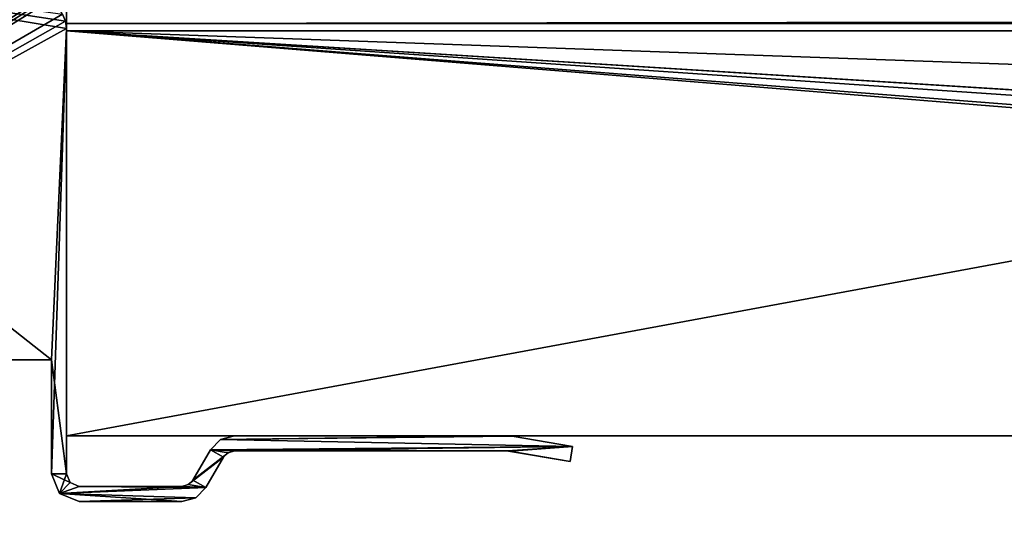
# Model space of a CAD drawing. Header units: millimetres. Extents: x -253 to 253, y -26 to 186.
# Tile 35 of 86: x -229 to -190, y -4 to 16. Entities that reach past the tile are written whole.
import ezdxf

# ---------------------------------------------------------------- set-up
doc = ezdxf.new("R2010")
doc.units = ezdxf.units.MM
doc.header["$LTSCALE"] = 52.148148
for name, color, linetype in [('12', 7, 'CONTINUOUS'), ('13', 7, 'CONTINUOUS'), ('14', 7, 'CONTINUOUS'), ('15', 7, 'CONTINUOUS'), ('252', 7, 'CONTINUOUS'), ('253', 7, 'CONTINUOUS'), ('280', 7, 'CONTINUOUS'), ('292', 7, 'CONTINUOUS'), ('293', 7, 'CONTINUOUS'), ('294', 7, 'CONTINUOUS'), ('295', 7, 'CONTINUOUS'), ('296', 7, 'CONTINUOUS'), ('297', 7, 'CONTINUOUS'), ('298', 7, 'CONTINUOUS'), ('299', 7, 'CONTINUOUS'), ('300', 7, 'CONTINUOUS'), ('301', 7, 'CONTINUOUS'), ('302', 7, 'CONTINUOUS'), ('303', 7, 'CONTINUOUS'), ('304', 7, 'CONTINUOUS'), ('305', 7, 'CONTINUOUS'), ('306', 7, 'CONTINUOUS'), ('307', 7, 'CONTINUOUS'), ('308', 7, 'CONTINUOUS'), ('309', 7, 'CONTINUOUS'), ('310', 7, 'CONTINUOUS'), ('311', 7, 'CONTINUOUS'), ('5', 7, 'CONTINUOUS'), ('7', 7, 'CONTINUOUS')]:
    doc.layers.add(name, color=color, linetype=linetype)

msp = doc.modelspace()

# ---------------------------------------------------------------- linework, layer by layer
at = {"layer": '12', "linetype": 'Continuous'}
for points in [[(227, 16.29, -430.711), (227, 16.991, -431.006), (-227, 16.29, -430.711), (227, 16.29, -430.711)], [(227, 16.991, -431.006), (-227, 16.991, -431.006), (-227, 16.29, -430.711), (227, 16.991, -431.006)], [(227, 16, -430.007), (227, 16.29, -430.711), (-227, 16, -430.007), (227, 16, -430.007)], [(-227, 16, -430.007), (227, 16.29, -430.711), (-227, 16.29, -430.711), (-227, 16, -430.007)]]:
    msp.add_3dface(points, dxfattribs=at)
at = {"layer": '13', "linetype": 'Continuous'}
for points in [[(-227, 16), (227, 16), (-227, 16, -430.007), (-227, 16)], [(227, 16), (227, 16, -430.007), (-227, 16, -430.007), (227, 16)]]:
    msp.add_3dface(points, dxfattribs=at)
at = {"layer": '14', "linetype": 'Continuous'}
for points in [[(-227, 0, -447), (-227, 16.991, -431.006), (-227, 84, -447), (-227, 0, -447)], [(-227, 16.991, -431.006), (-227, 0, -447), (-227, 16.29, -430.711), (-227, 16.991, -431.006)], [(-227, 0, -447), (-227, 16, -430.007), (-227, 16.29, -430.711), (-227, 0, -447)], [(-227, 0), (-227, 16), (-227, 16, -430.007), (-227, 0)], [(-227, 0, -447), (-227, 0), (-227, 16, -430.007), (-227, 0, -447)]]:
    msp.add_3dface(points, dxfattribs=at)
at = {"layer": '15', "linetype": 'Continuous'}
for points in [[(227, 0, -447), (-227, 0, -447), (227, 84, -447), (227, 0, -447)], [(227, 84, -447), (-227, 0, -447), (-227, 84, -447), (227, 84, -447)]]:
    msp.add_3dface(points, dxfattribs=at)
at = {"layer": '252', "linetype": 'Continuous'}
for points in [[(-227.6, 3), (-250.7, 3), (-248.268, 3, -18.051), (-227.6, 3)], [(-250.7, 3, -447), (-227.6, 3, -447), (-242.704, 3, -443.422), (-250.7, 3, -447)], [(-246.5, 3, -17.318), (-227.6, 3), (-248.268, 3, -18.051), (-246.5, 3, -17.318)], [(-227.6, 3), (-246.5, 3, -17.318), (-245.803, 3, -17.318), (-227.6, 3)], [(-245.802, 3, -18.818), (-227.6, 3), (-245.803, 3, -17.318), (-245.802, 3, -18.818)], [(-231.001, 3, -19.775), (-227.6, 3), (-245.802, 3, -18.818), (-231.001, 3, -19.775)], [(-242.704, 3, -443.422), (-227.6, 3, -447), (-232.546, 3, -413.422), (-242.704, 3, -443.422)], [(-227.6, 3, -447), (-229.5, 3, -352.326), (-232.546, 3, -413.422), (-227.6, 3, -447)], [(-229.5, 3, -19.775), (-227.6, 3), (-231.001, 3, -19.775), (-229.5, 3, -19.775)], [(-227.6, 3, -447), (-227.6, 3), (-229.5, 3, -352.326), (-227.6, 3, -447)], [(-229.5, 3, -352.326), (-227.6, 3), (-229.5, 3, -348.818), (-229.5, 3, -352.326)], [(-229.5, 3, -348.818), (-227.6, 3), (-229.5, 3, -339.821), (-229.5, 3, -348.818)], [(-229.5, 3, -339.821), (-227.6, 3), (-229.5, 3, -120.281), (-229.5, 3, -339.821)], [(-229.5, 3, -120.281), (-227.6, 3), (-229.5, 3, -120.011), (-229.5, 3, -120.281)], [(-229.5, 3, -120.011), (-227.6, 3), (-229.5, 3, -118.281), (-229.5, 3, -120.011)], [(-229.5, 3, -118.281), (-227.6, 3), (-229.5, 3, -118.011), (-229.5, 3, -118.281)], [(-229.5, 3, -118.011), (-227.6, 3), (-229.5, 3, -116.002), (-229.5, 3, -118.011)], [(-229.5, 3, -116.002), (-227.6, 3), (-229.5, 3, -115.726), (-229.5, 3, -116.002)], [(-229.5, 3, -115.726), (-227.6, 3), (-229.5, 3, -115.531), (-229.5, 3, -115.726)], [(-229.5, 3, -115.531), (-227.6, 3), (-229.5, 3, -115.229), (-229.5, 3, -115.531)], [(-229.5, 3, -115.229), (-227.6, 3), (-229.5, 3, -114.287), (-229.5, 3, -115.229)], [(-229.5, 3, -114.287), (-227.6, 3), (-229.5, 3, -113.997), (-229.5, 3, -114.287)], [(-229.5, 3, -113.997), (-227.6, 3), (-229.5, 3, -113.796), (-229.5, 3, -113.997)], [(-229.5, 3, -113.796), (-227.6, 3), (-229.5, 3, -113.517), (-229.5, 3, -113.796)], [(-229.5, 3, -113.517), (-227.6, 3), (-229.5, 3, -112.152), (-229.5, 3, -113.517)], [(-229.5, 3, -112.152), (-227.6, 3), (-229.5, 3, -111.875), (-229.5, 3, -112.152)], [(-229.5, 3, -111.875), (-227.6, 3), (-229.5, 3, -111.691), (-229.5, 3, -111.875)], [(-229.5, 3, -111.691), (-227.6, 3), (-229.5, 3, -111.388), (-229.5, 3, -111.691)], [(-229.5, 3, -111.388), (-227.6, 3), (-229.5, 3, -110.435), (-229.5, 3, -111.388)], [(-229.5, 3, -110.435), (-227.6, 3), (-229.5, 3, -110.144), (-229.5, 3, -110.435)], [(-229.5, 3, -110.144), (-227.6, 3), (-229.5, 3, -109.954), (-229.5, 3, -110.144)], [(-229.5, 3, -109.954), (-227.6, 3), (-229.5, 3, -109.675), (-229.5, 3, -109.954)], [(-229.5, 3, -109.675), (-227.6, 3), (-229.5, 3, -107.503), (-229.5, 3, -109.675)], [(-229.5, 3, -107.503), (-227.6, 3), (-229.5, 3, -107.179), (-229.5, 3, -107.503)], [(-229.5, 3, -107.179), (-227.6, 3), (-229.5, 3, -103.319), (-229.5, 3, -107.179)], [(-229.5, 3, -103.319), (-227.6, 3), (-229.5, 3, -103.05), (-229.5, 3, -103.319)], [(-229.5, 3, -103.05), (-227.6, 3), (-229.5, 3, -101.396), (-229.5, 3, -103.05)], [(-229.5, 3, -101.396), (-227.6, 3), (-229.5, 3, -101.127), (-229.5, 3, -101.396)], [(-229.5, 3, -101.127), (-227.6, 3), (-229.5, 3, -99.473), (-229.5, 3, -101.127)], [(-229.5, 3, -99.473), (-227.6, 3), (-229.5, 3, -99.204), (-229.5, 3, -99.473)], [(-229.5, 3, -99.204), (-227.6, 3), (-229.5, 3, -19.818), (-229.5, 3, -99.204)], [(-229.5, 3, -19.818), (-227.6, 3), (-229.5, 3, -19.797), (-229.5, 3, -19.818)], [(-229.5, 3, -19.797), (-227.6, 3), (-229.5, 3, -19.775), (-229.5, 3, -19.797)]]:
    msp.add_3dface(points, dxfattribs=at)
at = {"layer": '253', "linetype": 'Continuous'}
for points in [[(-250.7, 3), (-227.6, 21.819), (-234.501, 22.5), (-250.7, 3)], [(-227.6, 21.819), (-250.7, 3), (-227.6, 17.538), (-227.6, 21.819)], [(-227.6, 17.538), (-250.7, 3), (-227.582, 17.404), (-227.6, 17.538)], [(-227.582, 17.404), (-250.7, 3), (-227.528, 17.281), (-227.582, 17.404)], [(-227.528, 17.281), (-250.7, 3), (-227.157, 16.662), (-227.528, 17.281)], [(-227.157, 16.662), (-250.7, 3), (-227.04, 16.39), (-227.157, 16.662)], [(-227.04, 16.39), (-250.7, 3), (-227, 16.096), (-227.04, 16.39)], [(-250.7, 3), (-227.6, 3), (-227, 16.096), (-250.7, 3)], [(-227, 16.096), (-227.6, 3), (-227.6, -1.5), (-227, 16.096)], [(-227, -1.5), (-227, 16.096), (-227.6, -1.5), (-227, -1.5)], [(-220.915, -0.15), (-221.318, -0.552), (-207.001, -0.429), (-220.915, -0.15)], [(-220.366, -0.003), (-220.915, -0.15), (-209.587, -0.003), (-220.366, -0.003)], [(-209.587, -0.003), (-220.915, -0.15), (-209.486, -0.007), (-209.587, -0.003)], [(-209.486, -0.007), (-220.915, -0.15), (-209.385, -0.02), (-209.486, -0.007)], [(-209.385, -0.02), (-220.915, -0.15), (-207.001, -0.429), (-209.385, -0.02)], [(-221.318, -0.552), (-222.01, -1.75), (-220.616, -0.669), (-221.318, -0.552)], [(-220.616, -0.669), (-222.01, -1.75), (-220.799, -0.852), (-220.616, -0.669)], [(-207.001, -0.429), (-221.318, -0.552), (-220.366, -0.602), (-207.001, -0.429)], [(-220.366, -0.602), (-221.318, -0.552), (-220.616, -0.669), (-220.366, -0.602)], [(-209.578, -0.602), (-207.001, -0.429), (-220.366, -0.602), (-209.578, -0.602)], [(-209.533, -0.606), (-207.001, -0.429), (-209.578, -0.602), (-209.533, -0.606)], [(-209.487, -0.614), (-207.001, -0.429), (-209.533, -0.606), (-209.487, -0.614)], [(-207.103, -1.023), (-207.001, -0.429), (-209.487, -0.614), (-207.103, -1.023)], [(-222.01, -1.75), (-222.193, -1.933), (-220.799, -0.852), (-222.01, -1.75)], [(-220.799, -0.852), (-222.193, -1.933), (-221.491, -2.05), (-220.799, -0.852)], [(-227.278, -2.278), (-227, -1.5), (-227.6, -1.5), (-227.278, -2.278)], [(-226.854, -1.854), (-227, -1.5), (-227.278, -2.278), (-226.854, -1.854)], [(-226.5, -2), (-226.854, -1.854), (-227.278, -2.278), (-226.5, -2)], [(-222.193, -1.933), (-222.443, -2), (-221.491, -2.05), (-222.193, -1.933)], [(-222.443, -2), (-226.5, -2), (-227.278, -2.278), (-222.443, -2)], [(-221.491, -2.05), (-222.443, -2), (-227.278, -2.278), (-221.491, -2.05)], [(-221.893, -2.452), (-221.491, -2.05), (-227.278, -2.278), (-221.893, -2.452)], [(-226.5, -2.6), (-221.893, -2.452), (-227.278, -2.278), (-226.5, -2.6)], [(-222.443, -2.6), (-221.893, -2.452), (-226.5, -2.6), (-222.443, -2.6)]]:
    msp.add_3dface(points, dxfattribs=at)
at = {"layer": '280', "linetype": 'Continuous'}
for points in [[(-227.6, 3, -447), (-250.7, 3, -447), (-248.75, 19.695, -447), (-227.6, 3, -447)], [(-227, 16.096, -447), (-227.6, 3, -447), (-248.75, 19.695, -447), (-227, 16.096, -447)], [(-227.04, 16.39, -447), (-227, 16.096, -447), (-248.75, 19.695, -447), (-227.04, 16.39, -447)], [(-227.157, 16.662, -447), (-227.04, 16.39, -447), (-248.75, 19.695, -447), (-227.157, 16.662, -447)], [(-227, -1.5, -447), (-227.6, 3, -447), (-227, 16.096, -447), (-227, -1.5, -447)], [(-227.6, -1.5, -447), (-227.6, 3, -447), (-227, -1.5, -447), (-227.6, -1.5, -447)], [(-220.915, -0.15, -447), (-207.001, -0.429, -447), (-221.318, -0.552, -447), (-220.915, -0.15, -447)], [(-220.366, -0.003, -447), (-209.385, -0.02, -447), (-220.915, -0.15, -447), (-220.366, -0.003, -447)], [(-209.385, -0.02, -447), (-207.001, -0.429, -447), (-220.915, -0.15, -447), (-209.385, -0.02, -447)], [(-209.486, -0.007, -447), (-209.385, -0.02, -447), (-220.366, -0.003, -447), (-209.486, -0.007, -447)], [(-209.587, -0.003, -447), (-209.486, -0.007, -447), (-220.366, -0.003, -447), (-209.587, -0.003, -447)], [(-221.318, -0.552, -447), (-220.799, -0.852, -447), (-222.01, -1.75, -447), (-221.318, -0.552, -447)], [(-207.001, -0.429, -447), (-209.578, -0.602, -447), (-221.318, -0.552, -447), (-207.001, -0.429, -447)], [(-220.616, -0.669, -447), (-220.799, -0.852, -447), (-221.318, -0.552, -447), (-220.616, -0.669, -447)], [(-220.366, -0.602, -447), (-220.616, -0.669, -447), (-221.318, -0.552, -447), (-220.366, -0.602, -447)], [(-209.578, -0.602, -447), (-220.366, -0.602, -447), (-221.318, -0.552, -447), (-209.578, -0.602, -447)], [(-209.533, -0.606, -447), (-209.578, -0.602, -447), (-207.001, -0.429, -447), (-209.533, -0.606, -447)], [(-207.103, -1.023, -447), (-209.533, -0.606, -447), (-207.001, -0.429, -447), (-207.103, -1.023, -447)], [(-209.487, -0.614, -447), (-209.533, -0.606, -447), (-207.103, -1.023, -447), (-209.487, -0.614, -447)], [(-220.799, -0.852, -447), (-221.491, -2.05, -447), (-222.01, -1.75, -447), (-220.799, -0.852, -447)], [(-227.278, -2.278, -447), (-227.6, -1.5, -447), (-226.854, -1.854, -447), (-227.278, -2.278, -447)], [(-226.854, -1.854, -447), (-227.6, -1.5, -447), (-227, -1.5, -447), (-226.854, -1.854, -447)], [(-226.5, -2, -447), (-227.278, -2.278, -447), (-226.854, -1.854, -447), (-226.5, -2, -447)], [(-222.193, -1.933, -447), (-221.491, -2.05, -447), (-222.443, -2, -447), (-222.193, -1.933, -447)], [(-222.01, -1.75, -447), (-221.491, -2.05, -447), (-222.193, -1.933, -447), (-222.01, -1.75, -447)], [(-221.491, -2.05, -447), (-227.278, -2.278, -447), (-226.5, -2, -447), (-221.491, -2.05, -447)], [(-221.893, -2.452, -447), (-227.278, -2.278, -447), (-221.491, -2.05, -447), (-221.893, -2.452, -447)], [(-226.5, -2.6, -447), (-227.278, -2.278, -447), (-222.443, -2.6, -447), (-226.5, -2.6, -447)], [(-222.443, -2.6, -447), (-227.278, -2.278, -447), (-221.893, -2.452, -447), (-222.443, -2.6, -447)], [(-222.443, -2, -447), (-221.491, -2.05, -447), (-226.5, -2, -447), (-222.443, -2, -447)]]:
    msp.add_3dface(points, dxfattribs=at)
at = {"layer": '292', "linetype": 'Continuous'}
for points in [[(-227.157, 16.662), (-227.04, 16.39), (-227.157, 16.662, -447), (-227.157, 16.662)], [(-227.04, 16.39), (-227.04, 16.39, -447), (-227.157, 16.662, -447), (-227.04, 16.39)], [(-227.04, 16.39), (-227, 16.096), (-227.04, 16.39, -447), (-227.04, 16.39)], [(-227, 16.096), (-227, 16.096, -447), (-227.04, 16.39, -447), (-227, 16.096)]]:
    msp.add_3dface(points, dxfattribs=at)
at = {"layer": '293', "linetype": 'Continuous'}
for points in [[(-227, 16.096), (-227, -1.5), (-227, -1.5, -447), (-227, 16.096)], [(-227, 16.096), (-227, -1.5, -447), (-227, 16.096, -447), (-227, 16.096)]]:
    msp.add_3dface(points, dxfattribs=at)
at = {"layer": '294', "linetype": 'Continuous'}
for points in [[(-227, -1.5), (-226.854, -1.854), (-227, -1.5, -447), (-227, -1.5)], [(-226.854, -1.854), (-226.854, -1.854, -447), (-227, -1.5, -447), (-226.854, -1.854)], [(-226.854, -1.854), (-226.5, -2), (-226.854, -1.854, -447), (-226.854, -1.854)], [(-226.5, -2), (-226.5, -2, -447), (-226.854, -1.854, -447), (-226.5, -2)]]:
    msp.add_3dface(points, dxfattribs=at)
at = {"layer": '295', "linetype": 'Continuous'}
for points in [[(-226.5, -2), (-222.443, -2), (-222.443, -2, -447), (-226.5, -2)], [(-226.5, -2), (-222.443, -2, -447), (-226.5, -2, -447), (-226.5, -2)]]:
    msp.add_3dface(points, dxfattribs=at)
at = {"layer": '296', "linetype": 'Continuous'}
for points in [[(-222.443, -2), (-222.193, -1.933), (-222.443, -2, -447), (-222.443, -2)], [(-222.193, -1.933), (-222.193, -1.933, -447), (-222.443, -2, -447), (-222.193, -1.933)], [(-222.193, -1.933), (-222.01, -1.75), (-222.193, -1.933, -447), (-222.193, -1.933)], [(-222.01, -1.75), (-222.01, -1.75, -447), (-222.193, -1.933, -447), (-222.01, -1.75)]]:
    msp.add_3dface(points, dxfattribs=at)
at = {"layer": '297', "linetype": 'Continuous'}
for points in [[(-222.01, -1.75), (-221.318, -0.552), (-221.318, -0.552, -447), (-222.01, -1.75)], [(-222.01, -1.75), (-221.318, -0.552, -447), (-222.01, -1.75, -447), (-222.01, -1.75)]]:
    msp.add_3dface(points, dxfattribs=at)
at = {"layer": '298', "linetype": 'Continuous'}
for points in [[(-221.318, -0.552), (-220.915, -0.15), (-221.318, -0.552, -447), (-221.318, -0.552)], [(-220.915, -0.15), (-220.915, -0.15, -447), (-221.318, -0.552, -447), (-220.915, -0.15)], [(-220.915, -0.15), (-220.366, -0.003), (-220.915, -0.15, -447), (-220.915, -0.15)], [(-220.366, -0.003), (-220.366, -0.003, -447), (-220.915, -0.15, -447), (-220.366, -0.003)]]:
    msp.add_3dface(points, dxfattribs=at)
at = {"layer": '299', "linetype": 'Continuous'}
for points in [[(-220.366, -0.003), (-209.587, -0.003), (-209.587, -0.003, -447), (-220.366, -0.003)], [(-220.366, -0.003), (-209.587, -0.003, -447), (-220.366, -0.003, -447), (-220.366, -0.003)]]:
    msp.add_3dface(points, dxfattribs=at)
at = {"layer": '300', "linetype": 'Continuous'}
for points in [[(-209.587, -0.003), (-209.486, -0.007), (-209.587, -0.003, -447), (-209.587, -0.003)], [(-209.486, -0.007), (-209.486, -0.007, -447), (-209.587, -0.003, -447), (-209.486, -0.007)], [(-209.486, -0.007), (-209.385, -0.02), (-209.486, -0.007, -447), (-209.486, -0.007)], [(-209.385, -0.02), (-209.385, -0.02, -447), (-209.486, -0.007, -447), (-209.385, -0.02)]]:
    msp.add_3dface(points, dxfattribs=at)
at = {"layer": '301', "linetype": 'Continuous'}
for points in [[(-209.385, -0.02), (-207.001, -0.429), (-207.001, -0.429, -447), (-209.385, -0.02)], [(-209.385, -0.02), (-207.001, -0.429, -447), (-209.385, -0.02, -447), (-209.385, -0.02)]]:
    msp.add_3dface(points, dxfattribs=at)
at = {"layer": '302', "linetype": 'Continuous'}
for points in [[(-207.001, -0.429), (-207.103, -1.023), (-207.103, -1.023, -447), (-207.001, -0.429)], [(-207.001, -0.429), (-207.103, -1.023, -447), (-207.001, -0.429, -447), (-207.001, -0.429)]]:
    msp.add_3dface(points, dxfattribs=at)
at = {"layer": '303', "linetype": 'Continuous'}
for points in [[(-207.103, -1.023), (-209.487, -0.614), (-209.487, -0.614, -447), (-207.103, -1.023)], [(-207.103, -1.023), (-209.487, -0.614, -447), (-207.103, -1.023, -447), (-207.103, -1.023)]]:
    msp.add_3dface(points, dxfattribs=at)
at = {"layer": '304', "linetype": 'Continuous'}
for points in [[(-209.533, -0.606), (-209.578, -0.602), (-209.533, -0.606, -447), (-209.533, -0.606)], [(-209.578, -0.602), (-209.578, -0.602, -447), (-209.533, -0.606, -447), (-209.578, -0.602)], [(-209.487, -0.614), (-209.533, -0.606), (-209.487, -0.614, -447), (-209.487, -0.614)], [(-209.533, -0.606), (-209.533, -0.606, -447), (-209.487, -0.614, -447), (-209.533, -0.606)]]:
    msp.add_3dface(points, dxfattribs=at)
at = {"layer": '305', "linetype": 'Continuous'}
for points in [[(-209.578, -0.602), (-220.366, -0.602), (-220.366, -0.602, -447), (-209.578, -0.602)], [(-209.578, -0.602), (-220.366, -0.602, -447), (-209.578, -0.602, -447), (-209.578, -0.602)]]:
    msp.add_3dface(points, dxfattribs=at)
at = {"layer": '306', "linetype": 'Continuous'}
for points in [[(-220.616, -0.669), (-220.799, -0.852), (-220.616, -0.669, -447), (-220.616, -0.669)], [(-220.799, -0.852), (-220.799, -0.852, -447), (-220.616, -0.669, -447), (-220.799, -0.852)], [(-220.366, -0.602), (-220.616, -0.669), (-220.366, -0.602, -447), (-220.366, -0.602)], [(-220.616, -0.669), (-220.616, -0.669, -447), (-220.366, -0.602, -447), (-220.616, -0.669)]]:
    msp.add_3dface(points, dxfattribs=at)
at = {"layer": '307', "linetype": 'Continuous'}
for points in [[(-220.799, -0.852), (-221.491, -2.05), (-221.491, -2.05, -447), (-220.799, -0.852)], [(-220.799, -0.852), (-221.491, -2.05, -447), (-220.799, -0.852, -447), (-220.799, -0.852)]]:
    msp.add_3dface(points, dxfattribs=at)
at = {"layer": '308', "linetype": 'Continuous'}
for points in [[(-221.491, -2.05), (-221.893, -2.452), (-221.491, -2.05, -447), (-221.491, -2.05)], [(-221.893, -2.452), (-221.893, -2.452, -447), (-221.491, -2.05, -447), (-221.893, -2.452)], [(-221.893, -2.452), (-222.443, -2.6), (-221.893, -2.452, -447), (-221.893, -2.452)], [(-222.443, -2.6), (-222.443, -2.6, -447), (-221.893, -2.452, -447), (-222.443, -2.6)]]:
    msp.add_3dface(points, dxfattribs=at)
at = {"layer": '309', "linetype": 'Continuous'}
for points in [[(-222.443, -2.6), (-226.5, -2.6), (-226.5, -2.6, -447), (-222.443, -2.6)], [(-222.443, -2.6), (-226.5, -2.6, -447), (-222.443, -2.6, -447), (-222.443, -2.6)]]:
    msp.add_3dface(points, dxfattribs=at)
at = {"layer": '310', "linetype": 'Continuous'}
for points in [[(-227.278, -2.278), (-227.6, -1.5), (-227.278, -2.278, -447), (-227.278, -2.278)], [(-227.6, -1.5), (-227.6, -1.5, -447), (-227.278, -2.278, -447), (-227.6, -1.5)], [(-226.5, -2.6), (-227.278, -2.278), (-226.5, -2.6, -447), (-226.5, -2.6)], [(-227.278, -2.278), (-227.278, -2.278, -447), (-226.5, -2.6, -447), (-227.278, -2.278)]]:
    msp.add_3dface(points, dxfattribs=at)
at = {"layer": '311', "linetype": 'Continuous'}
for points in [[(-227.6, 3), (-227.6, 3, -447), (-227.6, -1.5), (-227.6, 3)], [(-227.6, -1.5), (-227.6, 3, -447), (-227.6, -1.5, -447), (-227.6, -1.5)]]:
    msp.add_3dface(points, dxfattribs=at)
at = {"layer": '5', "linetype": 'Continuous'}
for points in [[(28.975, -3.975), (30, -1.5), (-227, 16), (28.975, -3.975)], [(-30, 0), (28.975, -3.975), (-227, 16), (-30, 0)], [(-227, 16), (30, -1.5), (30, 0), (-227, 16)], [(-227, 0), (-30, 0), (-227, 16), (-227, 0)], [(227, 16), (-227, 16), (227, 0), (227, 16)], [(227, 0), (-227, 16), (30, 0), (227, 0)]]:
    msp.add_3dface(points, dxfattribs=at)
at = {"layer": '7', "linetype": 'Continuous'}
for points in [[(-30, 0, -2.8), (-30, 0), (-227, 0), (-30, 0, -2.8)], [(-30, 0, -2.8), (-227, 0), (227, 0, -447), (-30, 0, -2.8)], [(227, 0, -447), (-227, 0), (-227, 0, -447), (227, 0, -447)]]:
    msp.add_3dface(points, dxfattribs=at)

doc.saveas('drawing.dxf')
